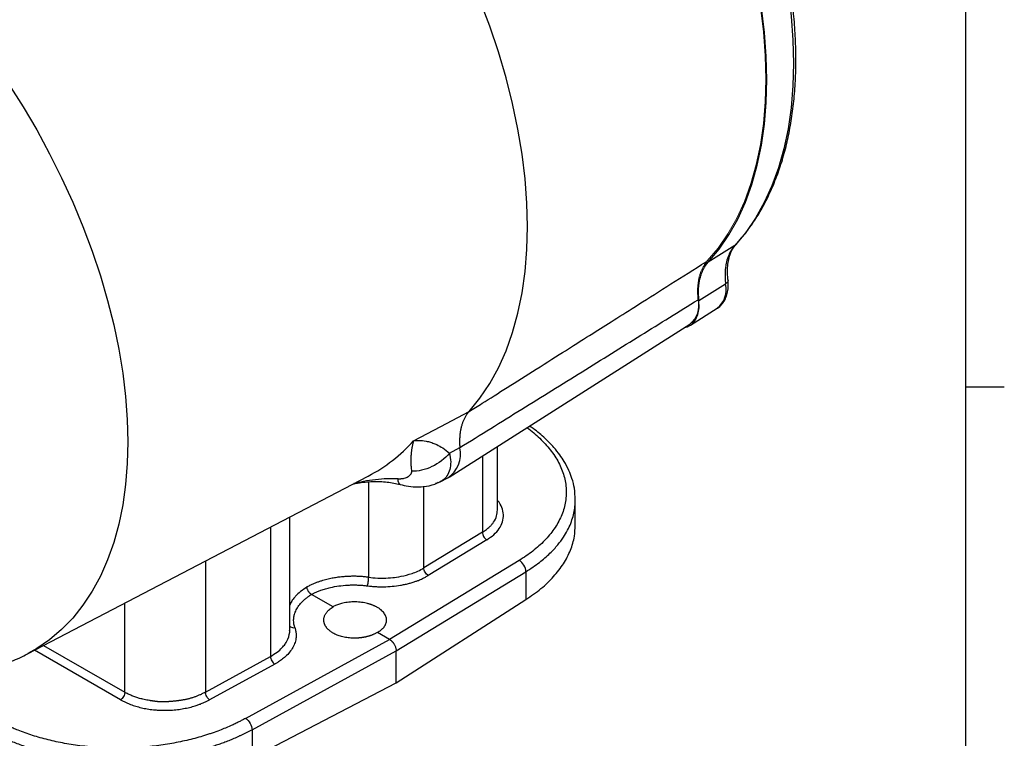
# Model space of a CAD drawing. Header units: inches. Extents: x 0.3 to 34.1, y 0.2 to 21.7.
# Tile 25 of 26: x 30.5 to 33.6, y 16.8 to 19.1. Entities that reach past the tile are written whole.
import ezdxf

# ---------------------------------------------------------------- set-up
doc = ezdxf.new("R2010")
doc.units = ezdxf.units.IN
doc.header["$MEASUREMENT"] = 0
doc.layers.add('SLD-0', color=7, linetype='Continuous', lineweight=25)

msp = doc.modelspace()

# ---------------------------------------------------------------- linework, layer by layer
at = {"color": 7, "linetype": 'Continuous', "lineweight": 25}
for p, q in [((32.7742, 18.3698), (32.6882, 18.3154)), ((32.658, 18.1913), (32.744, 18.2447)), ((32.6305, 18.1107), (32.7173, 18.166)), ((31.8479, 17.6182), (32.6283, 18.1144)), ((31.821, 17.7827), (31.9125, 17.8309)), ((31.7327, 17.7363), (31.821, 17.7827)), ((32.0045, 17.51), (32.0045, 17.7178)), ((31.8495, 17.6962), (31.8825, 17.7139)), ((30.4815, 17.0458), (31.5859, 17.6219)), ((31.8188, 17.6038), (31.8173, 17.6032)), ((31.8192, 17.603), (31.8434, 17.6157)), ((32.2571, 17.4626), (32.2571, 17.5448)), ((31.3316, 17.1218), (31.3316, 17.4893)), ((31.9557, 17.4396), (31.7658, 17.3239)), ((31.9702, 17.4153), (31.7803, 17.2996)), ((32.0749, 17.3481), (31.6548, 17.0922)), ((31.676, 17.0555), (32.0966, 17.3117)), ((32.0966, 17.3117), (32.0966, 17.2212)), ((31.4715, 17.198), (31.402, 17.2381)), ((31.676, 16.9515), (32.0966, 17.2212)), ((31.6548, 17.0922), (31.6154, 17.1149)), ((31.1883, 16.8363), (31.6548, 17.0922)), ((31.2089, 16.7992), (31.676, 17.0555)), ((31.676, 16.9515), (31.676, 17.0555)), ((31.0578, 16.9212), (31.2687, 17.0369)), ((31.2824, 17.0122), (31.0715, 16.8965)), ((31.2089, 16.7087), (31.676, 16.9515)), ((31.2089, 16.7992), (31.2089, 16.7087))]:
    msp.add_line(p, q, dxfattribs=at)
at = {"color": 8, "linetype": 'Continuous', "lineweight": 25}
for p, q in [((32.7777, 18.3734), (32.7742, 18.3698)), ((31.9557, 17.6868), (31.9557, 17.4396)), ((31.587, 17.6026), (31.587, 17.2937)), ((31.7658, 17.3239), (31.7658, 17.5887)), ((31.2687, 17.4565), (31.2687, 17.0369)), ((31.0578, 17.3465), (31.0578, 16.9212)), ((30.7963, 16.9209), (30.7963, 17.2101)), ((30.7825, 16.8966), (30.5038, 17.0575)), ((30.5332, 17.0728), (30.7963, 16.9209))]:
    msp.add_line(p, q, dxfattribs=at)
at = {"color": 7, "linetype": 'Continuous', "lineweight": 25, "flags": 128}
for points in [[(32.7742, 19.7695), (32.8094, 19.6868), (32.8412, 19.6036), (32.8696, 19.5204), (32.8944, 19.4373), (32.9156, 19.3547), (32.933, 19.273), (32.9466, 19.1923), (32.9564, 19.1131), (32.9623, 19.0355), (32.9642, 18.9599), (32.9623, 18.8866), (32.9564, 18.8158), (32.9466, 18.7479), (32.933, 18.6829), (32.9156, 18.6213), (32.8944, 18.5631), (32.8696, 18.5087), (32.8412, 18.4582), (32.8094, 18.4119), (32.7742, 18.3698)], [(32.6882, 18.3154), (32.7234, 18.3576), (32.7552, 18.4041), (32.7836, 18.4547), (32.8084, 18.5093), (32.8296, 18.5675), (32.847, 18.6293), (32.8606, 18.6943), (32.8704, 18.7624), (32.8763, 18.8333), (32.8782, 18.9067), (32.8763, 18.9823), (32.8704, 19.06), (32.8606, 19.1394), (32.847, 19.2201), (32.8296, 19.302), (32.8084, 19.3847), (32.7836, 19.4678), (32.7552, 19.5512), (32.7234, 19.6345), (32.6882, 19.7173)], [(31.9125, 17.8309), (31.9476, 17.874), (31.9794, 17.9214), (32.0077, 17.9729), (32.0325, 18.0283), (32.0536, 18.0874), (32.0709, 18.1499), (32.0845, 18.2158), (32.0942, 18.2846), (32.1001, 18.3562), (32.1021, 18.4304), (32.1001, 18.5068), (32.0942, 18.5851), (32.0845, 18.6652), (32.0709, 18.7467), (32.0536, 18.8293), (32.0325, 18.9127), (32.0077, 18.9967), (31.9794, 19.0809), (31.9476, 19.165), (31.9125, 19.2487)], [(32.6112, 18.1035), (32.621, 18.1061), (32.6356, 18.1145), (32.6471, 18.1279), (32.6548, 18.1457), (32.6585, 18.1671), (32.658, 18.1913)]]:
    msp.add_lwpolyline(points, dxfattribs=at)
at = {"color": 144, "linetype": 'Continuous', "lineweight": 18, "flags": 128}
msp.add_lwpolyline([(32.685, 18.3191), (32.7202, 18.3611), (32.7519, 18.4075), (32.7803, 18.4579), (32.8051, 18.5123), (32.8262, 18.5704), (32.8436, 18.632), (32.8572, 18.6969), (32.8669, 18.7648), (32.8728, 18.8355), (32.8747, 18.9087), (32.8728, 18.9842), (32.8669, 19.0617), (32.8572, 19.1408), (32.8436, 19.2214), (32.8262, 19.303), (32.8051, 19.3855), (32.7803, 19.4685), (32.7519, 19.5517), (32.7202, 19.6347), (32.685, 19.7173)], dxfattribs=at)
at = {"color": 8, "linetype": 'Continuous', "lineweight": 25, "flags": 128}
msp.add_lwpolyline([(30.4195, 18.8932), (30.4665, 18.8194), (30.5109, 18.7439), (30.5527, 18.667), (30.5917, 18.5889), (30.6279, 18.51), (30.6609, 18.4304), (30.6908, 18.3505), (30.7175, 18.2705), (30.7408, 18.1908), (30.7606, 18.1116), (30.7769, 18.0331), (30.7897, 17.9558), (30.7988, 17.8797), (30.8043, 17.8053), (30.8062, 17.7328), (30.8043, 17.6623), (30.7988, 17.5942), (30.7897, 17.5288), (30.7769, 17.4661), (30.7606, 17.4066), (30.7408, 17.3502), (30.7175, 17.2974), (30.6908, 17.2482), (30.6609, 17.2028), (30.6279, 17.1614), (30.5917, 17.1241), (30.5527, 17.0911), (30.5109, 17.0625), (30.4819, 17.0461)], dxfattribs=at)
at = {"color": 8, "linetype": 'Continuous', "lineweight": 25}
for centre, radius, start, end in [((32.6694, 18.2261), 0.0769, 308.5714, 13.9847), ((31.3427, 18.0857), 0.5237, 297.6731, 318.1421)]:
    msp.add_arc(centre, radius, start, end, dxfattribs=at)
at = {"color": 144, "linetype": 'Continuous', "lineweight": 18}
msp.add_arc((32.5774, 18.1756), 0.0796, 309.74, 12.9898, dxfattribs=at)
at = {"color": 7, "linetype": 'Continuous', "lineweight": 25}
msp.add_arc((31.7905, 17.6936), 0.0942, 304.1537, 12.4199, dxfattribs=at)
for points, knots in [([(32.7781, 18.373), (32.7842, 18.3798), (32.8016, 18.3993), (32.8282, 18.4342), (32.8568, 18.4787), (32.8824, 18.5267), (32.905, 18.578), (32.9244, 18.6324), (32.9407, 18.6897), (32.9536, 18.7498), (32.9633, 18.8124), (32.9696, 18.8775), (32.9726, 18.9446), (32.9722, 19.0137), (32.9685, 19.0845), (32.9615, 19.1568), (32.9512, 19.2303), (32.9376, 19.3049), (32.9208, 19.3803), (32.9009, 19.4562), (32.8779, 19.5325), (32.8518, 19.609), (32.8234, 19.6839), (32.8, 19.74), (32.7864, 19.7706), (32.7834, 19.7774)], [0, 0, 0, 0, 0.024463, 0.0698783, 0.1153833, 0.1610223, 0.2067886, 0.2526665, 0.2986356, 0.3446742, 0.3907618, 0.436881, 0.4830177, 0.5291608, 0.5753009, 0.6214334, 0.6675554, 0.7136657, 0.7597637, 0.8058498, 0.8519247, 0.8979894, 0.9440453, 0.9876714, 1, 1, 1, 1]), ([(32.7742, 18.3698), (32.7655, 18.3603), (32.7583, 18.3485), (32.7484, 18.3224), (32.7452, 18.3087), (32.7427, 18.2842), (32.7424, 18.2743), (32.7429, 18.2577), (32.7433, 18.2512), (32.744, 18.2447)], [-1.040161, -1.040161, -1.040161, -1.040161, -0.910141, -0.910141, -0.702109, -0.702109, -0.369257, -0.369257, 0, 0, 0, 0]), ([(32.7521, 18.2564), (32.7516, 18.2621), (32.7504, 18.2755), (32.7506, 18.2928), (32.7516, 18.3115), (32.7557, 18.3307), (32.7633, 18.3545), (32.7735, 18.3673), (32.7792, 18.3745)], [0, 0, 0, 0, 0.115617, 0.27073, 0.379053, 0.534227, 0.740954, 1, 1, 1, 1]), ([(31.9125, 17.8309), (31.9263, 17.8396), (31.9405, 17.8485), (32.0042, 17.8888), (32.0648, 17.9271), (32.1632, 17.9893), (32.2011, 18.0133), (32.2626, 18.0521), (32.2863, 18.0671), (32.3573, 18.112), (32.4046, 18.1419), (32.5277, 18.2197), (32.6034, 18.2675), (32.6825, 18.3175), (32.6838, 18.3183), (32.685, 18.3191)], [-8.489041, -8.489041, -8.489041, -8.489041, -8.176349, -8.176349, -7.118247, -7.118247, -6.589195, -6.589195, -5.742713, -5.742713, -4.388342, -4.388342, -2.885837, -2.885837, -2.861615, -2.861615, -2.861615, -2.861615]), ([(32.658, 18.1913), (32.6567, 18.2045), (32.6563, 18.2171), (32.6576, 18.2413), (32.6592, 18.2527), (32.6631, 18.2684), (32.6646, 18.2734), (32.6681, 18.2831), (32.6701, 18.2878), (32.6767, 18.301), (32.682, 18.3087), (32.6882, 18.3154)], [0, 0, 0, 0, 0.25, 0.25, 0.5, 0.5, 0.625, 0.625, 0.75, 0.75, 1, 1, 1, 1]), ([(32.7169, 18.1658), (32.7172, 18.166), (32.723, 18.1687), (32.7317, 18.1776), (32.7422, 18.1919), (32.7491, 18.2092), (32.7529, 18.2287), (32.7531, 18.2449), (32.7523, 18.2544), (32.7521, 18.2564)], [0, 0, 0, 0, 0.013001, 0.193047, 0.371203, 0.553921, 0.745812, 0.94705, 1, 1, 1, 1]), ([(31.8825, 17.7139), (31.9495, 17.7555), (32.0816, 17.8376), (32.2772, 17.9592), (32.4678, 18.0774), (32.5931, 18.1551), (32.6549, 18.1935)], [0, 0, 0, 0, 0.259892, 0.51319, 0.759892, 1, 1, 1, 1]), ([(31.9125, 17.8309), (31.9116, 17.8298), (31.9097, 17.8276), (31.907, 17.8242), (31.9044, 17.8205), (31.902, 17.8168), (31.8997, 17.8128), (31.8975, 17.8088), (31.8955, 17.8045), (31.8935, 17.8002), (31.8918, 17.7957), (31.8902, 17.791), (31.8887, 17.7862), (31.8873, 17.7813), (31.8861, 17.7763), (31.8851, 17.7711), (31.8841, 17.7658), (31.8834, 17.7605), (31.8828, 17.755), (31.8823, 17.7494), (31.882, 17.7437), (31.8818, 17.7379), (31.8817, 17.732), (31.8819, 17.7261), (31.8821, 17.72), (31.8824, 17.7159), (31.8825, 17.7139)], [0, 0, 0, 0, 0.041668, 0.083337, 0.125005, 0.166674, 0.208344, 0.250013, 0.291682, 0.33335, 0.375017, 0.416682, 0.458345, 0.500008, 0.541671, 0.583334, 0.624999, 0.666665, 0.708332, 0.749999, 0.791667, 0.833335, 0.875002, 0.916668, 0.958334, 1, 1, 1, 1]), ([(32.2571, 17.5448), (32.2565, 17.5573), (32.2554, 17.5805), (32.2472, 17.6124), (32.236, 17.6416), (32.2225, 17.6671), (32.2061, 17.6918), (32.1863, 17.7167), (32.1578, 17.7455), (32.1314, 17.7688), (32.1121, 17.7811), (32.1081, 17.7837)], [0, 0, 0, 0, 0.141508, 0.263402, 0.365673, 0.482364, 0.568006, 0.673417, 0.803717, 0.958745, 1, 1, 1, 1]), ([(31.7327, 17.7363), (31.7324, 17.735), (31.7316, 17.7328), (31.7308, 17.7296), (31.7298, 17.7258), (31.7288, 17.7215), (31.7273, 17.7143), (31.7259, 17.7053), (31.7246, 17.6934), (31.7239, 17.6811), (31.7238, 17.6698), (31.7241, 17.6603), (31.7245, 17.6528), (31.725, 17.6454), (31.7256, 17.6401), (31.7258, 17.6376)], [0, 0, 0, 0, 0.05204, 0.095877, 0.131511, 0.200819, 0.262906, 0.400576, 0.521414, 0.651572, 0.768729, 0.831202, 0.890559, 0.946818, 1, 1, 1, 1]), ([(31.7327, 17.7363), (31.7384, 17.7371), (31.7445, 17.7374), (31.758, 17.7372), (31.7655, 17.7364), (31.7781, 17.734), (31.783, 17.7328), (31.7905, 17.7305), (31.793, 17.7297), (31.7996, 17.7273), (31.8036, 17.7256), (31.8143, 17.7207), (31.8209, 17.7171), (31.835, 17.7082), (31.8423, 17.7026), (31.8495, 17.6962)], [-1.669903, -1.669903, -1.669903, -1.669903, -1.37767, -1.37767, -1.04369, -1.04369, -0.834952, -0.834952, -0.730583, -0.730583, -0.563592, -0.563592, -0.296408, -0.296408, 0, 0, 0, 0]), ([(31.8495, 17.6962), (31.8343, 17.6782), (31.8141, 17.6628), (31.7705, 17.6421), (31.747, 17.6369), (31.7258, 17.6376)], [0, 0, 0, 0, 0.5, 0.5, 1, 1, 1, 1]), ([(31.7258, 17.6376), (31.7259, 17.6371), (31.7259, 17.636), (31.7258, 17.6344), (31.7255, 17.6328), (31.725, 17.6312), (31.7243, 17.6296), (31.7233, 17.6277), (31.7219, 17.6256), (31.7198, 17.6233), (31.7175, 17.6212), (31.7139, 17.6186), (31.7087, 17.6159), (31.7027, 17.614), (31.6976, 17.6129), (31.6938, 17.6124), (31.6899, 17.6122), (31.6872, 17.6122), (31.6859, 17.6122)], [0, 0, 0, 0, 0.034106, 0.069301, 0.105715, 0.143465, 0.182656, 0.22338, 0.287438, 0.353577, 0.421831, 0.490334, 0.627608, 0.763106, 0.826478, 0.886876, 0.944602, 1, 1, 1, 1]), ([(31.5361, 17.596), (31.5411, 17.5971), (31.5615, 17.6017), (31.5993, 17.6046), (31.6461, 17.6039), (31.6754, 17.5975), (31.6894, 17.5944)], [0, 0, 0, 0, 0.103567, 0.422033, 0.722918, 1, 1, 1, 1]), ([(31.6859, 17.6122), (31.6853, 17.6122), (31.684, 17.6122), (31.6828, 17.6123), (31.6821, 17.6124)], [0, 0, 0, 0, 0.50893, 1, 1, 1, 1]), ([(31.6894, 17.5944), (31.6981, 17.5924), (31.7169, 17.5879), (31.75, 17.5859), (31.7859, 17.5891), (31.8076, 17.5982), (31.8191, 17.603)], [0, 0, 0, 0, 0.198313, 0.431623, 0.700212, 1, 1, 1, 1]), ([(31.8126, 17.601), (31.8107, 17.5997), (31.8083, 17.5981), (31.805, 17.5979), (31.8043, 17.5978)], [0, 0, 0, 0, 0.795555, 1, 1, 1, 1]), ([(31.9702, 17.4153), (31.9781, 17.4206), (31.9942, 17.4316), (32.0115, 17.4513), (32.0224, 17.4732), (32.0256, 17.4966), (32.0198, 17.5198), (32.0122, 17.5356), (32.005, 17.5428), (32.0045, 17.5433)], [0, 0, 0, 0, 0.152433, 0.313374, 0.480528, 0.650964, 0.821389, 0.988511, 1, 1, 1, 1]), ([(32.0966, 17.2212), (32.1135, 17.2329), (32.1474, 17.2562), (32.1879, 17.2956), (32.2202, 17.3374), (32.2426, 17.3812), (32.2554, 17.4233), (32.2561, 17.4506), (32.2563, 17.4626)], [0, 0, 0, 0, 0.172615, 0.34523, 0.517846, 0.690461, 0.863076, 1, 1, 1, 1]), ([(31.9557, 17.4396), (31.9557, 17.4352), (31.9572, 17.4301), (31.9625, 17.4211), (31.9663, 17.4173), (31.9702, 17.4153)], [0, 0, 0, 0, 0.5, 0.5, 1, 1, 1, 1]), ([(32.0966, 17.3117), (32.0967, 17.3182), (32.0922, 17.3336), (32.0807, 17.3451), (32.0749, 17.3481)], [0.0000787, 0.0000787, 0.0000787, 0.0000787, 0.5000787, 1, 1, 1, 1]), ([(31.587, 17.2937), (31.587, 17.2937), (31.587, 17.2937), (31.587, 17.2937), (31.5959, 17.2926), (31.6049, 17.2918), (31.6283, 17.2906), (31.6429, 17.2909), (31.6799, 17.2939), (31.702, 17.2981), (31.7398, 17.31), (31.7534, 17.3163), (31.7659, 17.3239)], [0.623186, 0.623186, 0.623186, 0.623186, 0.623189, 0.623189, 0.623189, 1.028661, 1.028661, 1.394156, 1.394156, 1.622591, 1.622591, 1.72817, 1.72817, 1.72817, 1.72817]), ([(31.7803, 17.2996), (31.7765, 17.3016), (31.7726, 17.3054), (31.7673, 17.3144), (31.7658, 17.3195), (31.7658, 17.3239)], [0, 0, 0, 0, 0.5, 0.5, 1, 1, 1, 1]), ([(31.587, 17.2937), (31.5849, 17.294), (31.5805, 17.2945), (31.5739, 17.2952), (31.5671, 17.2958), (31.5603, 17.2962), (31.5533, 17.2965), (31.5463, 17.2968), (31.5392, 17.2968), (31.5319, 17.2968), (31.5247, 17.2966), (31.5173, 17.2963), (31.5099, 17.2958), (31.5024, 17.2952), (31.4949, 17.2944), (31.4874, 17.2935), (31.4799, 17.2924), (31.4723, 17.2911), (31.4643, 17.2896), (31.4558, 17.2878), (31.4469, 17.2856), (31.4376, 17.283), (31.4279, 17.28), (31.418, 17.2765), (31.4079, 17.2724), (31.3977, 17.2678), (31.3912, 17.2644), (31.3879, 17.2626)], [0, 0, 0, 0, 0.030515, 0.0614327, 0.0927531, 0.1244762, 0.1566021, 0.1891307, 0.222062, 0.2553961, 0.289133, 0.3232726, 0.357815, 0.3927601, 0.4281081, 0.4638588, 0.5000124, 0.5359569, 0.5750248, 0.6172161, 0.6625306, 0.7109683, 0.7625291, 0.8172127, 0.8750192, 0.9359483, 1, 1, 1, 1]), ([(31.5827, 17.2659), (31.5849, 17.2656), (31.5893, 17.2651), (31.5959, 17.2644), (31.6025, 17.2638), (31.6092, 17.2634), (31.6158, 17.2631), (31.6225, 17.2629), (31.6292, 17.2628), (31.6429, 17.2629), (31.6635, 17.264), (31.6859, 17.267), (31.7033, 17.2703), (31.716, 17.2733), (31.7263, 17.2762), (31.7342, 17.2787), (31.7396, 17.2805), (31.7442, 17.2822), (31.7492, 17.2841), (31.7549, 17.2865), (31.7627, 17.29), (31.7713, 17.2943), (31.7773, 17.2978), (31.7803, 17.2996)], [0, 0, 0, 0, 0.030823, 0.061554, 0.092224, 0.122864, 0.153505, 0.18418, 0.21492, 0.245754, 0.372806, 0.499906, 0.563736, 0.62761, 0.691115, 0.724315, 0.754219, 0.779368, 0.80051, 0.839226, 0.878671, 0.939325, 1, 1, 1, 1]), ([(31.5827, 17.2659), (31.5837, 17.2688), (31.5848, 17.2735), (31.5864, 17.2838), (31.5869, 17.2894), (31.587, 17.2937)], [0, 0, 0, 0, 0.5, 0.5, 1, 1, 1, 1]), ([(31.3478, 17.1303), (31.3474, 17.1315), (31.3466, 17.1339), (31.3457, 17.1375), (31.3449, 17.1409), (31.3441, 17.1462), (31.3437, 17.1521), (31.3439, 17.1594), (31.3446, 17.1648), (31.3456, 17.1697), (31.3475, 17.177), (31.3508, 17.1855), (31.3561, 17.195), (31.3624, 17.2042), (31.3699, 17.213), (31.3788, 17.2213), (31.3847, 17.2261), (31.3898, 17.23), (31.3936, 17.2327), (31.3978, 17.2355), (31.4006, 17.2372), (31.402, 17.2381)], [0, 0, 0, 0, 0.0325878, 0.0636229, 0.0932913, 0.1217033, 0.2013545, 0.2461801, 0.3092075, 0.3408712, 0.3726124, 0.4999694, 0.5637432, 0.6273932, 0.7537701, 0.814856, 0.8782734, 0.9051518, 0.9395344, 0.9685769, 1, 1, 1, 1]), ([(31.402, 17.2381), (31.4014, 17.2385), (31.4001, 17.2392), (31.3983, 17.2406), (31.3964, 17.2423), (31.3947, 17.2441), (31.3932, 17.2461), (31.3918, 17.2481), (31.3905, 17.2503), (31.3893, 17.253), (31.3881, 17.2561), (31.3872, 17.2596), (31.3871, 17.2619), (31.3871, 17.2631)], [0, 0, 0, 0, 0.0820933, 0.1641194, 0.2461434, 0.3280987, 0.4098885, 0.4753733, 0.5539268, 0.6456616, 0.7506693, 0.8688395, 1, 1, 1, 1]), ([(31.402, 17.2381), (31.4036, 17.2389), (31.4067, 17.2406), (31.4116, 17.243), (31.4166, 17.2453), (31.4217, 17.2475), (31.427, 17.2496), (31.4354, 17.2527), (31.4474, 17.2566), (31.4665, 17.2616), (31.4902, 17.2659), (31.5133, 17.2681), (31.5314, 17.2688), (31.5442, 17.2688), (31.5571, 17.2683), (31.5699, 17.2674), (31.5784, 17.2664), (31.5827, 17.2659)], [0, 0, 0, 0, 0.033396, 0.066742, 0.100073, 0.133425, 0.166834, 0.200336, 0.289801, 0.379106, 0.525435, 0.671992, 0.737566, 0.802875, 0.868199, 0.933816, 1, 1, 1, 1]), ([(31.6154, 17.1958), (31.6144, 17.1964), (31.6123, 17.1976), (31.6091, 17.1992), (31.6058, 17.2008), (31.6024, 17.2022), (31.5989, 17.2036), (31.5953, 17.2049), (31.5916, 17.2062), (31.5878, 17.2073), (31.582, 17.2089), (31.5743, 17.2106), (31.5642, 17.2122), (31.5539, 17.2133), (31.5434, 17.2138), (31.5329, 17.2136), (31.5226, 17.2129), (31.5126, 17.2116), (31.5038, 17.2098), (31.496, 17.2079), (31.4894, 17.2058), (31.4831, 17.2035), (31.477, 17.2009), (31.4733, 17.199), (31.4715, 17.198)], [0, 0, 0, 0, 0.026894, 0.053622, 0.08023, 0.106765, 0.133274, 0.159806, 0.186407, 0.213125, 0.240006, 0.304311, 0.368613, 0.43429, 0.499965, 0.565645, 0.631327, 0.695639, 0.759959, 0.808219, 0.856078, 0.90381, 0.951693, 1, 1, 1, 1]), ([(31.4715, 17.1128), (31.4705, 17.1134), (31.4684, 17.1146), (31.4654, 17.1166), (31.4626, 17.1186), (31.4599, 17.1208), (31.4574, 17.123), (31.455, 17.1253), (31.4528, 17.1277), (31.4508, 17.1301), (31.4489, 17.1327), (31.4473, 17.1353), (31.4458, 17.1379), (31.4446, 17.1407), (31.4435, 17.1434), (31.4427, 17.1462), (31.4421, 17.1491), (31.4418, 17.152), (31.4416, 17.155), (31.4418, 17.1581), (31.4422, 17.1614), (31.443, 17.1649), (31.4443, 17.1687), (31.446, 17.1726), (31.4484, 17.1767), (31.4514, 17.181), (31.4552, 17.1853), (31.4597, 17.1896), (31.4651, 17.1939), (31.4693, 17.1966), (31.4715, 17.198)], [0, 0, 0, 0, 0.027886, 0.055962, 0.084228, 0.112685, 0.141333, 0.170171, 0.1992, 0.22842, 0.25783, 0.287431, 0.317223, 0.347205, 0.377379, 0.407743, 0.438298, 0.469044, 0.499982, 0.532236, 0.567131, 0.604666, 0.644843, 0.687659, 0.733117, 0.781214, 0.831951, 0.885328, 0.941344, 1, 1, 1, 1]), ([(31.6154, 17.1149), (31.6164, 17.1155), (31.6184, 17.1166), (31.6212, 17.1184), (31.6239, 17.1202), (31.6264, 17.1221), (31.6288, 17.124), (31.631, 17.126), (31.6331, 17.1281), (31.6351, 17.1302), (31.6377, 17.1333), (31.6406, 17.1377), (31.6432, 17.1433), (31.6448, 17.149), (31.6455, 17.1569), (31.6441, 17.1648), (31.6406, 17.1723), (31.637, 17.1777), (31.6326, 17.1829), (31.628, 17.1871), (31.6237, 17.1905), (31.6197, 17.1933), (31.6168, 17.195), (31.6154, 17.1958)], [0, 0, 0, 0, 0.026915, 0.053663, 0.080288, 0.106839, 0.133362, 0.159906, 0.186517, 0.213242, 0.240129, 0.304462, 0.368788, 0.434484, 0.500176, 0.631379, 0.695695, 0.760012, 0.82175, 0.883493, 0.922366, 0.961153, 1, 1, 1, 1]), ([(31.3478, 17.1303), (31.3482, 17.129), (31.349, 17.1264), (31.35, 17.1225), (31.3508, 17.1186), (31.3514, 17.1146), (31.3518, 17.1107), (31.352, 17.1067), (31.3519, 17.1028), (31.3514, 17.0946), (31.3489, 17.0824), (31.3419, 17.0664), (31.3315, 17.051), (31.3206, 17.0394), (31.3112, 17.0313), (31.3047, 17.0262), (31.2977, 17.0213), (31.2903, 17.0166), (31.2851, 17.0137), (31.2824, 17.0122)], [0, 0, 0, 0, 0.030827, 0.061562, 0.092236, 0.12288, 0.153526, 0.184205, 0.214949, 0.245788, 0.372862, 0.499975, 0.627055, 0.75418, 0.803463, 0.852558, 0.901594, 0.950698, 1, 1, 1, 1]), ([(31.3312, 17.116), (31.3313, 17.1161), (31.3319, 17.118), (31.3312, 17.12), (31.3307, 17.1217)], [0, 0, 0, 0, 0.084221, 1, 1, 1, 1]), ([(31.6154, 17.1149), (31.6143, 17.1143), (31.6122, 17.113), (31.6088, 17.1112), (31.6054, 17.1096), (31.602, 17.108), (31.5986, 17.1066), (31.5951, 17.1053), (31.5917, 17.1041), (31.5882, 17.103), (31.5848, 17.102), (31.5814, 17.1011), (31.5781, 17.1003), (31.5748, 17.0996), (31.5716, 17.099), (31.5684, 17.0984), (31.5653, 17.0979), (31.5623, 17.0975), (31.5593, 17.0972), (31.5565, 17.0969), (31.5537, 17.0967), (31.551, 17.0965), (31.5484, 17.0963), (31.5459, 17.0962), (31.5411, 17.0961), (31.5342, 17.0962), (31.525, 17.0968), (31.5162, 17.0979), (31.5076, 17.0994), (31.4994, 17.1014), (31.4917, 17.1037), (31.4844, 17.1064), (31.4776, 17.1094), (31.4735, 17.1116), (31.4715, 17.1128)], [0, 0, 0, 0, 0.028383, 0.056162, 0.083338, 0.109911, 0.13588, 0.161245, 0.186007, 0.210165, 0.23372, 0.256672, 0.27902, 0.300764, 0.321905, 0.342443, 0.362377, 0.381707, 0.400434, 0.418557, 0.436077, 0.452993, 0.469306, 0.485015, 0.500121, 0.558359, 0.615922, 0.672811, 0.729027, 0.784568, 0.839436, 0.89363, 0.947152, 1, 1, 1, 1]), ([(31.6548, 17.0922), (31.6554, 17.0918), (31.6565, 17.0912), (31.6581, 17.09), (31.6597, 17.0887), (31.6612, 17.0874), (31.6627, 17.0859), (31.664, 17.0844), (31.6654, 17.0829), (31.6666, 17.0813), (31.6677, 17.0797), (31.6688, 17.078), (31.6703, 17.0756), (31.672, 17.0722), (31.6738, 17.068), (31.675, 17.0637), (31.6759, 17.0594), (31.676, 17.0568), (31.676, 17.0555)], [0, 0, 0, 0, 0.05025, 0.099547, 0.147891, 0.195281, 0.241719, 0.287205, 0.33174, 0.375322, 0.417954, 0.459636, 0.500367, 0.599545, 0.699088, 0.799007, 0.899308, 1, 1, 1, 1]), ([(29.8396, 17.0157), (29.8514, 17.0116), (29.8851, 17), (29.9411, 16.9859), (30.0069, 16.9733), (30.0719, 16.9658), (30.1358, 16.9632), (30.1983, 16.9654), (30.259, 16.9724), (30.3179, 16.984), (30.3748, 17), (30.4291, 17.0208), (30.4649, 17.0363), (30.4818, 17.046), (30.4821, 17.0462)], [0, 0, 0, 0, 0.054243, 0.155331, 0.255207, 0.353609, 0.450357, 0.545382, 0.638716, 0.730485, 0.820885, 0.910158, 0.998578, 1, 1, 1, 1]), ([(31.2687, 17.0369), (31.2688, 17.0327), (31.2703, 17.0275), (31.2754, 17.0184), (31.2789, 17.0144), (31.2824, 17.0122)], [0, 0, 0, 0, 0.5, 0.5, 1, 1, 1, 1]), ([(30.7963, 16.9209), (30.7963, 16.9167), (30.7948, 16.9117), (30.7898, 16.9027), (30.7862, 16.8988), (30.7825, 16.8966)], [0, 0, 0, 0, 0.5, 0.5, 1, 1, 1, 1]), ([(31.0578, 16.9212), (31.0563, 16.9204), (31.0533, 16.9187), (31.0486, 16.9164), (31.044, 16.9141), (31.0393, 16.912), (31.0346, 16.91), (31.03, 16.9081), (31.0254, 16.9064), (31.0209, 16.9048), (31.0164, 16.9033), (31.012, 16.9019), (31.0077, 16.9006), (31.0034, 16.8995), (30.9993, 16.8985), (30.9953, 16.8976), (30.9915, 16.8968), (30.9877, 16.8962), (30.984, 16.8955), (30.9804, 16.8949), (30.9769, 16.8944), (30.9735, 16.8939), (30.9701, 16.8934), (30.9668, 16.893), (30.9636, 16.8926), (30.9605, 16.8922), (30.9575, 16.8919), (30.9545, 16.8916), (30.9516, 16.8913), (30.9488, 16.8911), (30.946, 16.8908), (30.9434, 16.8906), (30.9408, 16.8905), (30.9383, 16.8903), (30.9358, 16.8902), (30.9334, 16.8901), (30.9311, 16.89), (30.9289, 16.8899), (30.9267, 16.8898), (30.9246, 16.8898), (30.9226, 16.8898), (30.9206, 16.8898), (30.9187, 16.8898), (30.9168, 16.8898), (30.915, 16.8898), (30.9133, 16.8899), (30.9116, 16.8899), (30.91, 16.89), (30.9085, 16.89), (30.907, 16.8901), (30.9055, 16.8902), (30.9041, 16.8903), (30.9028, 16.8904), (30.9015, 16.8905), (30.9003, 16.8906), (30.8991, 16.8907), (30.8979, 16.8909), (30.8968, 16.891), (30.8958, 16.8911), (30.8948, 16.8913), (30.8938, 16.8914), (30.8929, 16.8915), (30.8919, 16.8917), (30.8911, 16.8918), (30.8902, 16.8919), (30.8893, 16.892), (30.8885, 16.8922), (30.8877, 16.8923), (30.887, 16.8924), (30.8862, 16.8925), (30.8855, 16.8926), (30.8848, 16.8927), (30.8841, 16.8928), (30.8835, 16.8929), (30.8828, 16.893), (30.8822, 16.8931), (30.8816, 16.8932), (30.8811, 16.8933), (30.8805, 16.8934), (30.88, 16.8935), (30.8795, 16.8935), (30.879, 16.8936), (30.8785, 16.8937), (30.8781, 16.8938), (30.8776, 16.8939), (30.8772, 16.8939), (30.8709, 16.895), (30.8598, 16.897), (30.845, 16.9006), (30.834, 16.9039), (30.8259, 16.9071), (30.8195, 16.9096), (30.8134, 16.9122), (30.8074, 16.9149), (30.8017, 16.9179), (30.7981, 16.9199), (30.7963, 16.9209)], [0, 0, 0, 0, 0.021212, 0.042075, 0.062558, 0.082631, 0.102263, 0.121426, 0.140096, 0.158247, 0.175856, 0.192905, 0.209376, 0.225252, 0.240522, 0.255175, 0.269206, 0.282693, 0.29584, 0.30866, 0.321157, 0.333339, 0.345208, 0.356771, 0.368031, 0.378995, 0.389666, 0.400049, 0.410149, 0.419971, 0.429519, 0.438799, 0.447814, 0.45657, 0.465071, 0.473321, 0.481326, 0.489089, 0.496616, 0.503912, 0.510979, 0.517824, 0.524451, 0.530864, 0.537068, 0.543068, 0.548867, 0.554471, 0.559883, 0.565109, 0.570153, 0.575019, 0.579711, 0.584235, 0.588594, 0.592792, 0.596834, 0.600724, 0.604467, 0.608066, 0.611547, 0.614933, 0.618225, 0.621425, 0.624534, 0.627554, 0.630487, 0.633333, 0.636095, 0.638774, 0.641371, 0.643888, 0.646325, 0.648684, 0.650966, 0.653172, 0.655303, 0.657361, 0.659346, 0.661259, 0.663102, 0.664875, 0.666578, 0.668214, 0.669782, 0.671283, 0.672719, 0.73866, 0.793339, 0.839146, 0.868364, 0.895257, 0.920271, 0.947977, 0.974326, 1, 1, 1, 1]), ([(31.0715, 16.8965), (31.068, 16.8987), (31.0645, 16.9027), (31.0594, 16.9119), (31.0579, 16.917), (31.0578, 16.9212)], [0, 0, 0, 0, 0.5, 0.5, 1, 1, 1, 1]), ([(30.7825, 16.8966), (30.7841, 16.8957), (30.787, 16.8941), (30.7916, 16.8917), (30.7975, 16.8887), (30.804, 16.8858), (30.8117, 16.8826), (30.8192, 16.8798), (30.8305, 16.876), (30.8454, 16.8717), (30.8643, 16.8676), (30.8808, 16.8651), (30.8924, 16.8639), (30.8992, 16.8634), (30.9096, 16.8627), (30.9219, 16.8623), (30.9359, 16.8625), (30.9462, 16.8629), (30.9567, 16.8637), (30.9704, 16.8651), (30.9839, 16.8671), (30.997, 16.8697), (31.0096, 16.8725), (31.021, 16.8757), (31.0326, 16.8794), (31.0421, 16.8828), (31.0526, 16.8872), (31.0626, 16.8917), (31.0686, 16.895), (31.0715, 16.8965)], [0, 0, 0, 0, 0.020092, 0.039236, 0.05762, 0.093958, 0.11705, 0.147396, 0.17813, 0.240638, 0.304353, 0.369003, 0.401598, 0.415401, 0.434316, 0.499934, 0.531651, 0.565572, 0.596996, 0.630891, 0.695552, 0.72756, 0.759299, 0.821824, 0.844222, 0.882921, 0.924533, 0.96372, 1, 1, 1, 1]), ([(31.1883, 16.8363), (31.1859, 16.835), (31.1805, 16.832), (31.1713, 16.8273), (31.1602, 16.8217), (31.1439, 16.814), (31.125, 16.8057), (31.1024, 16.7967), (31.0839, 16.79), (31.0675, 16.7845), (31.0427, 16.7766), (31.0036, 16.7658), (30.9492, 16.7544), (30.8921, 16.7459), (30.8419, 16.7415), (30.8025, 16.7398), (30.773, 16.7395), (30.745, 16.7399), (30.7181, 16.7411), (30.6888, 16.7432), (30.6504, 16.7471), (30.6011, 16.7545), (30.5477, 16.7661), (30.5056, 16.778), (30.4736, 16.7888), (30.4525, 16.7968), (30.4306, 16.8057), (30.412, 16.8142), (30.3946, 16.8228), (30.3816, 16.8297), (30.3734, 16.8343), (30.3694, 16.8366)], [0, 0, 0, 0, 0.010703, 0.0239884, 0.0399107, 0.0585563, 0.0922455, 0.1170913, 0.1480404, 0.163485, 0.1789203, 0.2407177, 0.3049196, 0.3691079, 0.4345679, 0.4725966, 0.5000461, 0.5328292, 0.5655276, 0.5898699, 0.6309936, 0.695603, 0.7593592, 0.8211515, 0.8520174, 0.8829486, 0.9052469, 0.9414701, 0.9618148, 0.9813495, 1, 1, 1, 1]), ([(31.1883, 16.8363), (31.1935, 16.8329), (31.2041, 16.8209), (31.2087, 16.8056), (31.2089, 16.7992)], [-0.9996985, -0.9996985, -0.9996985, -0.9996985, -0.5, 0, 0, 0, 0]), ([(31.2089, 16.7992), (31.2061, 16.7977), (31.2005, 16.7947), (31.1921, 16.7903), (31.1836, 16.7861), (31.1752, 16.782), (31.1668, 16.7781), (31.1584, 16.7743), (31.1501, 16.7706), (31.1418, 16.7671), (31.1335, 16.7638), (31.1253, 16.7605), (31.1172, 16.7574), (31.1091, 16.7544), (31.1012, 16.7515), (31.0932, 16.7488), (31.0854, 16.7462), (31.0777, 16.7436), (31.07, 16.7412), (31.0625, 16.7389), (31.0551, 16.7367), (31.0477, 16.7346), (31.0405, 16.7326), (31.0334, 16.7307), (31.0264, 16.7289), (31.0195, 16.7272), (31.0128, 16.7256), (31.0062, 16.724), (30.9997, 16.7225), (30.9934, 16.7211), (30.9656, 16.7152), (30.9163, 16.7067), (30.8458, 16.6997), (30.7782, 16.6974), (30.7265, 16.6989), (30.6896, 16.7016), (30.6662, 16.7038), (30.6431, 16.7065), (30.6202, 16.7097), (30.5978, 16.7134), (30.5757, 16.7176), (30.554, 16.7223), (30.5328, 16.7274), (30.512, 16.7329), (30.4917, 16.7389), (30.4718, 16.7453), (30.4526, 16.7521), (30.4338, 16.7592), (30.4156, 16.7667), (30.398, 16.7746), (30.3809, 16.7828), (30.3645, 16.7913), (30.354, 16.7972), (30.3488, 16.8002)], [0, 0, 0, 0, 0.0118736, 0.0235698, 0.0350887, 0.0464301, 0.0575942, 0.0685809, 0.0793903, 0.0900222, 0.1004768, 0.110754, 0.1208539, 0.1307763, 0.1405214, 0.1500891, 0.1594794, 0.1686924, 0.1777279, 0.1865861, 0.1952669, 0.2037704, 0.2120964, 0.2202451, 0.2282164, 0.2360103, 0.2436268, 0.251066, 0.2583278, 0.2654122, 0.2723192, 0.3511043, 0.4260612, 0.4971895, 0.5644889, 0.5897133, 0.6148165, 0.6397985, 0.6646593, 0.6893991, 0.7140177, 0.7385152, 0.7628916, 0.787147, 0.8112813, 0.8352946, 0.8591868, 0.8829581, 0.9066084, 0.9301377, 0.953546, 0.9768335, 1, 1, 1, 1])]:
    msp.add_open_spline(points, degree=3, knots=knots, dxfattribs=at)
at = {"color": 144, "linetype": 'Continuous', "lineweight": 18}
msp.add_open_spline([(32.6549, 18.1935), (32.6547, 18.1955), (32.6543, 18.1996), (32.6539, 18.2056), (32.6536, 18.2115), (32.6534, 18.2174), (32.6534, 18.2232), (32.6535, 18.2289), (32.6538, 18.2345), (32.6542, 18.2401), (32.6548, 18.2455), (32.6555, 18.2508), (32.6563, 18.2561), (32.6573, 18.2612), (32.6584, 18.2662), (32.6596, 18.2711), (32.661, 18.2758), (32.6626, 18.2805), (32.6642, 18.285), (32.666, 18.2893), (32.668, 18.2936), (32.67, 18.2977), (32.6722, 18.3016), (32.6745, 18.3054), (32.6769, 18.3091), (32.6795, 18.3126), (32.6822, 18.3159), (32.6841, 18.318), (32.685, 18.3191)], degree=3, knots=[0, 0, 0, 0, 0.03846, 0.076921, 0.115382, 0.153843, 0.192306, 0.230769, 0.269231, 0.307694, 0.346155, 0.384615, 0.423074, 0.461532, 0.499989, 0.538446, 0.576904, 0.615363, 0.653825, 0.692287, 0.730751, 0.769216, 0.80768, 0.846145, 0.884609, 0.923073, 0.961536, 1, 1, 1, 1], dxfattribs=at)
at = {"color": 8, "linetype": 'Continuous', "lineweight": 25}
for points, knots in [([(32.752, 18.2561), (32.752, 18.256), (32.7529, 18.2541), (32.7507, 18.2498), (32.7462, 18.2464), (32.744, 18.2447)], [0, 0, 0, 0, 0.032097, 0.516049, 1, 1, 1, 1]), ([(32.1, 17.7786), (32.1001, 17.7785), (32.1162, 17.7681), (32.1426, 17.7442), (32.178, 17.7067), (32.2045, 17.6657), (32.222, 17.6226), (32.2292, 17.5784), (32.2261, 17.5342), (32.2127, 17.491), (32.1898, 17.4501), (32.1585, 17.4124), (32.1207, 17.3781), (32.09, 17.358), (32.0749, 17.3481)], [0, 0, 0, 0, 0.000309, 0.08733, 0.176639, 0.269409, 0.363197, 0.457804, 0.552414, 0.646215, 0.739004, 0.828338, 0.915386, 1, 1, 1, 1]), ([(31.8495, 17.6962), (31.8511, 17.6866), (31.8543, 17.6675), (31.851, 17.6424), (31.8417, 17.6219), (31.8306, 17.6088), (31.8213, 17.6049), (31.8188, 17.6038)], [0, 0, 0, 0, 0.228806, 0.457388, 0.685979, 0.914808, 1, 1, 1, 1]), ([(31.6821, 17.6124), (31.6704, 17.6128), (31.6461, 17.6137), (31.6086, 17.6103), (31.5727, 17.605), (31.5496, 17.5999), (31.5395, 17.5977)], [0, 0, 0, 0, 0.243541, 0.504492, 0.784135, 1, 1, 1, 1]), ([(31.6894, 17.5946), (31.6877, 17.5957), (31.684, 17.5979), (31.6828, 17.6075), (31.6821, 17.6124)], [0, 0, 0, 0, 0.485346, 1, 1, 1, 1]), ([(32.0966, 17.3117), (32.1118, 17.3216), (32.1406, 17.3404), (32.1744, 17.3701), (32.1998, 17.3975), (32.2184, 17.4225), (32.2322, 17.4458), (32.2425, 17.4682), (32.25, 17.4903), (32.2548, 17.512), (32.2571, 17.5311), (32.257, 17.5429), (32.2569, 17.5477)], [0, 0, 0, 0, 0.152651, 0.288888, 0.408705, 0.512098, 0.603796, 0.69296, 0.779589, 0.863684, 0.945244, 1, 1, 1, 1]), ([(31.9557, 17.4396), (31.9602, 17.4424), (31.9686, 17.4479), (31.9786, 17.4565), (31.9862, 17.4644), (31.9953, 17.4762), (32.0033, 17.4918), (32.004, 17.5054), (32.0044, 17.5117)], [0, 0, 0, 0, 0.145335, 0.275133, 0.389392, 0.488106, 0.762948, 1, 1, 1, 1]), ([(31.3879, 17.2626), (31.3803, 17.2576), (31.3661, 17.2482), (31.3526, 17.2353), (31.3444, 17.2257), (31.3396, 17.2192), (31.336, 17.2131), (31.3326, 17.2079), (31.3319, 17.2045), (31.3316, 17.203)], [0, 0, 0, 0, 0.290816, 0.543418, 0.655429, 0.757866, 0.850727, 0.934013, 1, 1, 1, 1]), ([(31.2687, 17.0369), (31.2763, 17.0415), (31.2904, 17.05), (31.3036, 17.062), (31.3114, 17.0708), (31.3158, 17.0764), (31.3192, 17.0815), (31.3269, 17.0943), (31.3292, 17.1059), (31.3312, 17.116)], [0, 0, 0, 0, 0.216113, 0.398181, 0.476474, 0.546234, 0.607458, 0.660147, 1, 1, 1, 1]), ([(31.3316, 17.1356), (31.3322, 17.1348), (31.3342, 17.1323), (31.3401, 17.1301), (31.3452, 17.1302), (31.3478, 17.1303)], [0, 0, 0, 0, 0.200037, 0.599683, 1, 1, 1, 1])]:
    msp.add_open_spline(points, degree=3, knots=knots, dxfattribs=at)
at = {"layer": 'SLD-0'}
for p, q in [((33.5229, 0.4106), (33.5229, 21.4106)), ((33.5229, 17.9106), (33.6479, 17.9106))]:
    msp.add_line(p, q, dxfattribs=at)

doc.saveas('drawing.dxf')
